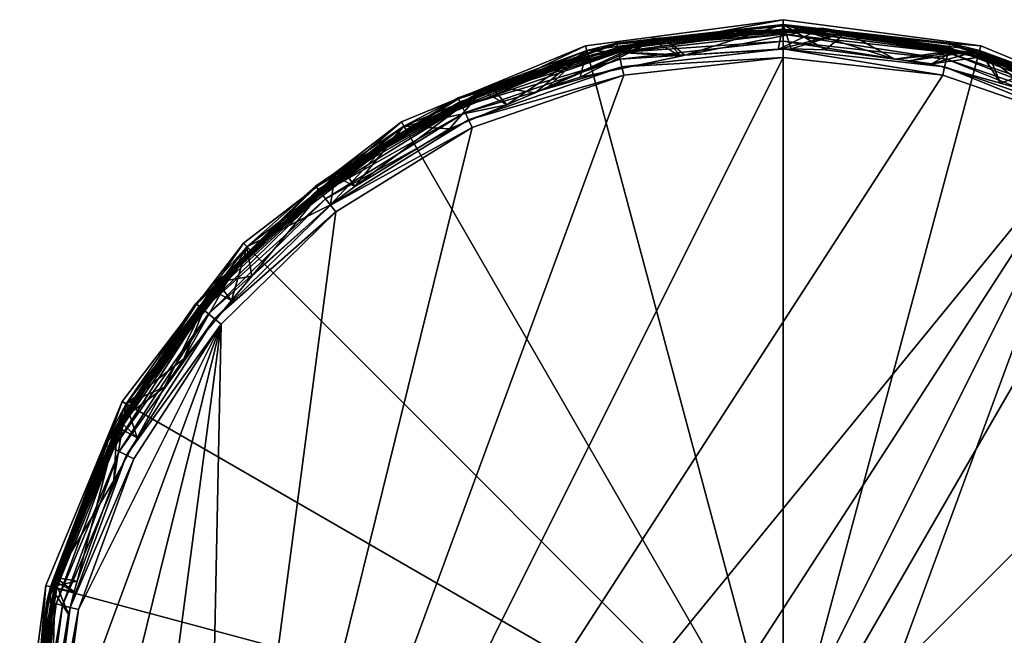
# Model space of a CAD drawing. Extents: x -0.023 to 0.023, y -0.157 to 0.023.
# Tile 238 of 239: x -0.023 to 0.007, y 0.005 to 0.023. Entities that reach past the tile are written whole.
import ezdxf

# ---------------------------------------------------------------- set-up
doc = ezdxf.new("R2010")
doc.units = 0
doc.layers.add('mesh', color=7, linetype='CONTINUOUS')

msp = doc.modelspace()

# ---------------------------------------------------------------- meshes
at = {"layer": 'mesh'}
mesh = msp.add_polyface(dxfattribs=at)
corners = [(-0.009315, 0.021294, 0.225395), (-0.008565, 0.020872, 0.227011), (-0.010305, 0.020139, 0.227011), (-0.009608, 0.0211, 0.225261), (-0.009272, 0.021245, 0.225261), (-0.010061, 0.020885, 0.225261), (-0.006122, 0.022526, 0.227011), (-0.010046, 0.021083, 0.244011), (-0.011693, 0.020219, 0.227011), (-0.017815, -0.01306, 0.245011), (-0.000144, 0.022313, 0.245011), (0.004711, 0.021773, 0.245011), (-0.009618, 0.02018, 0.245011), (-0.005, 0.021773, 0.245011), (-0.007695, 0.021239, 0.227011), (-0.010032, 0.021053, 0.244269), (-0.011624, 0.020108, 0.244011), (-0.009832, 0.020632, 0.244877), (-0.014209, 0.018168, 0.244718), (-0.009921, 0.020819, 0.244718), (-0.009728, 0.020414, 0.244977), (-0.014081, 0.018005, 0.244877), (-0.013932, 0.017815, 0.244977), (-0.00519, 0.022618, 0.244511), (-0.009989, 0.020962, 0.244511), (-0.005155, 0.022463, 0.244718), (-0.005109, 0.022261, 0.244877), (-0.005056, 0.022026, 0.244977), (-0.011769, 0.020348, 0.000211), (-0.006162, 0.022671, 0.225211), (-0.011769, 0.020348, 0.225211), (-0.000144, 0.000213, 0.000211), (-0.006162, 0.022671, 0.000211), (-0.000144, 0.023463, 0.000211), (-0.016584, 0.016654, 0.000211), (-0.006079, 0.022362, 0.225211), (-0.008919, 0.021398, 0.225261), (-0.010953, 0.020436, 0.225261), (-0.011609, 0.020071, 0.225211), (-0.010286, 0.020779, 0.225261), (-0.010415, 0.020711, 0.225261), (-0.00847, 0.021575, 0.225261), (-0.009021, 0.021351, 0.225261), (-0.01356, 0.018926, 0.225382), (-0.009058, 0.021438, 0.225395), (-0.010767, 0.020531, 0.225261), (-0.011339, 0.020237, 0.225262)]
mesh.append_faces([[corners[k] for k in face] for face in [(0, 1, 2, 2), (3, 4, 5, 5), (6, 7, 8, 8), (9, 10, 11, 11), (9, 12, 13, 13), (6, 1, 14, 14), (8, 2, 1, 1), (15, 16, 7, 7), (17, 18, 19, 19), (20, 21, 17, 17), (12, 22, 20, 20), (23, 24, 15, 15), (25, 19, 24, 24), (26, 17, 19, 19), (27, 20, 17, 17), (13, 12, 20, 20), (28, 29, 30, 30), (31, 32, 28, 28), (31, 33, 32, 32), (28, 34, 31, 31), (35, 36, 3, 3), (35, 37, 38, 38), (35, 39, 37, 37), (40, 5, 39, 39), (41, 42, 36, 36), (43, 44, 0, 0), (43, 42, 44, 44), (39, 4, 42, 42), (5, 4, 39, 39), (39, 45, 40, 40), (39, 46, 45, 45), (42, 46, 39, 39), (44, 1, 0, 0), (44, 14, 1, 1), (3, 5, 39, 39), (36, 4, 3, 3), (36, 42, 4, 4), (39, 45, 37, 37), (38, 30, 29, 29)]])
mesh = msp.add_polyface(dxfattribs=at)
corners = [(0.00736, 0.021859, 0.225395), (0.007485, 0.021238, 0.227011), (0.006465, 0.021527, 0.227011), (0.009194, 0.02111, 0.225395), (0.008457, 0.02086, 0.227011), (0.008686, 0.020744, 0.227011), (0.007596, 0.021794, 0.225261), (0.007933, 0.021674, 0.225261), (0.008467, 0.021461, 0.225261), (0.011405, 0.020219, 0.227011), (0.009758, 0.021083, 0.244011), (0.005834, 0.022526, 0.227011), (-0.017815, -0.01306, 0.245011), (0.004711, 0.021773, 0.245011), (0.009329, 0.02018, 0.245011), (0.004768, 0.022026, 0.244977), (0.00944, 0.020414, 0.244977), (0.004821, 0.022261, 0.244877), (0.009543, 0.020632, 0.244877), (0.004866, 0.022463, 0.244718), (0.009632, 0.020819, 0.244718), (0.004901, 0.022618, 0.244511), (0.0097, 0.020962, 0.244511), (0.004923, 0.022716, 0.244269), (0.009743, 0.021053, 0.244269), (0.005806, 0.022447, 0.244011), (0.011481, 0.020348, 0.000211), (0.011481, 0.020348, 0.225211), (0.005873, 0.022671, 0.000211), (-0.000144, 0.000213, 0.000211), (-0.000144, 0.023463, 0.000211), (0.011321, 0.020071, 0.225211), (0.008631, 0.021398, 0.225261), (0.006512, 0.022156, 0.225261), (0.005791, 0.022362, 0.225211), (0.007226, 0.021927, 0.225261), (0.009319, 0.0211, 0.225261), (0.009075, 0.021205, 0.225261), (0.010894, 0.020419, 0.225382), (0.00612, 0.022365, 0.225395), (0.006098, 0.022286, 0.225263), (0.010847, 0.020333, 0.225261), (0.009674, 0.020932, 0.225261), (0.005873, 0.022671, 0.225211)]
mesh.append_faces([[corners[k] for k in face] for face in [(0, 1, 2, 2), (3, 1, 0, 0), (3, 4, 1, 1), (5, 4, 3, 3), (6, 7, 8, 8), (9, 10, 11, 11), (12, 13, 14, 14), (9, 4, 5, 5), (11, 4, 9, 9), (11, 1, 4, 4), (15, 14, 13, 13), (15, 16, 14, 14), (17, 16, 15, 15), (17, 18, 16, 16), (19, 20, 18, 18), (21, 22, 20, 20), (23, 24, 22, 22), (25, 10, 24, 24), (26, 27, 28, 28), (29, 26, 28, 28), (28, 30, 29, 29), (31, 32, 7, 7), (31, 33, 34, 34), (31, 35, 33, 33), (7, 35, 31, 31), (31, 36, 32, 32), (32, 8, 37, 37), (32, 6, 8, 8), (35, 6, 32, 32), (38, 3, 39, 39), (39, 40, 41, 41), (42, 32, 37, 37), (41, 35, 32, 32), (40, 35, 41, 41), (37, 36, 42, 42), (37, 32, 36, 36), (8, 7, 32, 32), (6, 35, 7, 7), (34, 43, 27, 27)]])
mesh = msp.add_polyface(dxfattribs=at)
corners = [(-0.004107, 0.022818, 0.225588), (-0.003262, 0.022352, 0.227011), (-0.006325, 0.021708, 0.227011), (-0.003767, 0.022911, 0.225395), (-0.003137, 0.022379, 0.227011), (-0.004412, 0.022739, 0.225261), (-0.004618, 0.022703, 0.225261), (-0.003879, 0.022837, 0.225261), (-0.005154, 0.022586, 0.225261), (-0.003137, 0.022947, 0.225261), (-0.003448, 0.022901, 0.225261), (-0.000144, 0.023313, 0.227011), (-0.005219, 0.022749, 0.244011), (-0.006122, 0.022526, 0.227011), (-0.000144, 0.023313, 0.244011), (-0.005056, 0.022026, 0.244977), (-0.000144, 0.022313, 0.245011), (-0.005, 0.021773, 0.245011), (-0.005109, 0.022261, 0.244877), (-0.000144, 0.022572, 0.244977), (-0.005155, 0.022463, 0.244718), (-0.000144, 0.022813, 0.244877), (-0.00519, 0.022618, 0.244511), (-0.000144, 0.02302, 0.244718), (-0.005212, 0.022716, 0.244269), (-0.000144, 0.023179, 0.244511), (-0.000144, 0.023279, 0.244269), (-0.006162, 0.022671, 0.000211), (-0.000144, 0.023463, 0.225211), (-0.006162, 0.022671, 0.225211), (-0.000144, 0.023463, 0.000211), (-0.000144, 0.023143, 0.225211), (-0.005351, 0.022544, 0.225261), (-0.006079, 0.022362, 0.225211), (-0.001644, 0.023094, 0.225261), (-0.00588, 0.022411, 0.225261), (-0.002824, 0.022997, 0.225262), (-0.001543, 0.023111, 0.225262), (-0.004097, 0.022808, 0.225264), (-0.004112, 0.022893, 0.225382), (0.001034, 0.023204, 0.225395), (-0.009058, 0.021438, 0.225395), (-0.007695, 0.021239, 0.227011)]
mesh.append_faces([[corners[k] for k in face] for face in [(0, 1, 2, 2), (3, 1, 0, 0), (3, 4, 1, 1), (5, 6, 7, 7), (8, 6, 5, 5), (9, 10, 7, 7), (11, 12, 13, 13), (11, 14, 12, 12), (13, 4, 11, 11), (13, 1, 4, 4), (15, 16, 17, 17), (18, 19, 15, 15), (20, 21, 18, 18), (22, 23, 20, 20), (24, 25, 22, 22), (12, 26, 24, 24), (27, 28, 29, 29), (30, 28, 27, 27), (31, 32, 33, 33), (31, 6, 32, 32), (7, 6, 31, 31), (31, 9, 7, 7), (31, 34, 9, 9), (35, 8, 32, 32), (36, 34, 37, 37), (36, 10, 34, 34), (38, 10, 36, 36), (39, 40, 3, 3), (38, 40, 39, 39), (32, 5, 38, 38), (8, 5, 32, 32), (39, 41, 38, 38), (39, 3, 0, 0), (42, 39, 0, 0), (40, 4, 3, 3), (8, 32, 6, 6), (7, 38, 5, 5), (7, 10, 38, 38), (9, 34, 10, 10), (33, 29, 28, 28)]])
mesh = msp.add_polyface(dxfattribs=at)
corners = [(-0.000383, 0.023139, 0.225261), (0.000065, 0.023139, 0.225261), (-0.000257, 0.023154, 0.225262), (0.001775, 0.023082, 0.225589), (0.000096, 0.022578, 0.227011), (-0.000302, 0.022554, 0.227011), (0.001138, 0.022543, 0.227011), (0.000904, 0.023116, 0.225261), (0.001355, 0.023094, 0.225261), (0.001742, 0.023062, 0.225261), (0.000606, 0.023131, 0.225261), (0.004931, 0.022749, 0.244011), (-0.000144, 0.023313, 0.244011), (-0.000144, 0.023313, 0.227011), (-0.003137, 0.022379, 0.227011), (-0.005155, 0.022463, 0.244718), (-0.000144, 0.02302, 0.244718), (-0.000144, 0.022813, 0.244877), (-0.00519, 0.022618, 0.244511), (-0.000144, 0.023179, 0.244511), (-0.005212, 0.022716, 0.244269), (-0.000144, 0.023279, 0.244269), (-0.005219, 0.022749, 0.244011), (0.004821, 0.022261, 0.244877), (0.004866, 0.022463, 0.244718), (0.004901, 0.022618, 0.244511), (0.004923, 0.022716, 0.244269), (-0.000144, 0.023463, 0.000211), (0.005873, 0.022671, 0.225211), (-0.000144, 0.023463, 0.225211), (-0.000895, 0.023131, 0.225261), (-0.001644, 0.023094, 0.225261), (-0.000144, 0.023143, 0.225211), (0.001011, 0.023137, 0.225266), (-0.001543, 0.023111, 0.225262), (-0.001277, 0.023112, 0.225261), (0.002313, 0.023022, 0.225262), (-0.004097, 0.022808, 0.225264), (0.001034, 0.023204, 0.225395), (-0.002824, 0.022997, 0.225262), (-0.006079, 0.022362, 0.225211)]
mesh.append_faces([[corners[k] for k in face] for face in [(0, 1, 2, 2), (3, 4, 5, 5), (6, 4, 3, 3), (7, 8, 9, 9), (7, 10, 8, 8), (1, 10, 7, 7), (11, 12, 13, 13), (4, 6, 13, 13), (13, 5, 4, 4), (13, 14, 5, 5), (15, 16, 17, 17), (18, 19, 16, 16), (20, 21, 19, 19), (22, 12, 21, 21), (16, 23, 17, 17), (19, 24, 16, 16), (21, 25, 19, 19), (12, 26, 21, 21), (27, 28, 29, 29), (30, 31, 32, 32), (1, 7, 33, 33), (34, 35, 30, 30), (34, 31, 35, 35), (9, 33, 7, 7), (9, 36, 33, 33), (37, 33, 38, 38), (2, 1, 33, 33), (2, 30, 0, 0), (2, 34, 30, 30), (33, 34, 2, 2), (33, 39, 34, 34), (37, 39, 33, 33), (38, 5, 14, 14), (3, 5, 38, 38), (30, 35, 31, 31), (1, 32, 10, 10), (0, 32, 1, 1), (0, 30, 32, 32), (40, 29, 32, 32)]])
mesh = msp.add_polyface(dxfattribs=at)
corners = [(0.002606, 0.022975, 0.225261), (0.002313, 0.023022, 0.225262), (0.001742, 0.023062, 0.225261), (0.001775, 0.023082, 0.225589), (0.003251, 0.022266, 0.227011), (0.001138, 0.022543, 0.227011), (0.004329, 0.022703, 0.225261), (0.004534, 0.022658, 0.225261), (0.003464, 0.022854, 0.225261), (0.005063, 0.022544, 0.225261), (0.005166, 0.022517, 0.225261), (0.002849, 0.022947, 0.225261), (0.002103, 0.023033, 0.225261), (0.001355, 0.023094, 0.225261), (0.005834, 0.022526, 0.227011), (0.004931, 0.022749, 0.244011), (-0.000144, 0.023313, 0.227011), (0.005806, 0.022447, 0.244011), (-0.000144, 0.023179, 0.244511), (0.004901, 0.022618, 0.244511), (0.004866, 0.022463, 0.244718), (-0.000144, 0.023279, 0.244269), (0.004923, 0.022716, 0.244269), (-0.000144, 0.023313, 0.244011), (0.005873, 0.022671, 0.000211), (0.005873, 0.022671, 0.225211), (-0.000144, 0.023463, 0.000211), (0.005791, 0.022362, 0.225211), (0.000606, 0.023131, 0.225261), (-0.000144, 0.023143, 0.225211), (0.003591, 0.022837, 0.225261), (0.005095, 0.022534, 0.225395), (0.001731, 0.023089, 0.225395), (0.001034, 0.023204, 0.225395), (0.004851, 0.022603, 0.225262), (0.001011, 0.023137, 0.225266), (0.006098, 0.022286, 0.225263), (0.00612, 0.022365, 0.225395), (-0.000144, 0.023463, 0.225211)]
mesh.append_faces([[corners[k] for k in face] for face in [(0, 1, 2, 2), (3, 4, 5, 5), (6, 7, 8, 8), (9, 7, 6, 6), (9, 10, 7, 7), (0, 11, 8, 8), (0, 12, 11, 11), (2, 12, 0, 0), (2, 13, 12, 12), (14, 15, 16, 16), (14, 17, 15, 15), (16, 4, 14, 14), (16, 5, 4, 4), (18, 19, 20, 20), (21, 22, 19, 19), (23, 15, 22, 22), (24, 25, 26, 26), (27, 11, 12, 12), (27, 28, 29, 29), (27, 13, 28, 28), (12, 13, 27, 27), (27, 30, 11, 11), (27, 6, 30, 30), (30, 8, 7, 7), (31, 32, 33, 33), (34, 30, 7, 7), (34, 35, 30, 30), (36, 35, 34, 34), (36, 33, 35, 35), (37, 31, 33, 33), (30, 0, 8, 8), (30, 1, 0, 0), (35, 1, 30, 30), (33, 32, 3, 3), (32, 4, 3, 3), (31, 4, 32, 32), (8, 30, 6, 6), (8, 11, 30, 30), (29, 25, 27, 27), (29, 38, 25, 25)]])
mesh = msp.add_polyface(dxfattribs=at)
corners = [(0.004851, 0.022603, 0.225262), (0.004534, 0.022658, 0.225261), (0.005166, 0.022517, 0.225261), (0.005555, 0.022421, 0.225261), (0.005095, 0.022534, 0.225395), (0.003709, 0.022206, 0.227011), (0.003251, 0.022266, 0.227011), (0.004369, 0.02212, 0.227011), (0.005063, 0.022544, 0.225261), (0.009758, 0.021083, 0.244011), (0.005806, 0.022447, 0.244011), (0.005834, 0.022526, 0.227011), (0.006465, 0.021527, 0.227011), (0.007485, 0.021238, 0.227011), (0.004923, 0.022716, 0.244269), (0.004931, 0.022749, 0.244011), (-0.005056, 0.022026, 0.244977), (-0.000144, 0.022572, 0.244977), (-0.000144, 0.022313, 0.245011), (-0.005109, 0.022261, 0.244877), (-0.000144, 0.022813, 0.244877), (0.004711, 0.021773, 0.245011), (0.004768, 0.022026, 0.244977), (0.004821, 0.022261, 0.244877), (-0.000144, 0.02302, 0.244718), (0.004866, 0.022463, 0.244718), (0.009543, 0.020632, 0.244877), (0.004901, 0.022618, 0.244511), (0.009632, 0.020819, 0.244718), (0.0097, 0.020962, 0.244511), (0.009743, 0.021053, 0.244269), (0.005873, 0.022671, 0.000211), (0.011481, 0.020348, 0.225211), (0.005873, 0.022671, 0.225211), (0.004329, 0.022703, 0.225261), (0.005791, 0.022362, 0.225211), (0.005942, 0.022318, 0.225261), (0.006098, 0.022286, 0.225263), (0.007226, 0.021927, 0.225261), (0.006711, 0.022091, 0.225261), (0.007596, 0.021794, 0.225261), (0.00612, 0.022365, 0.225395), (0.009194, 0.02111, 0.225395), (0.00736, 0.021859, 0.225395), (0.001034, 0.023204, 0.225395), (0.006512, 0.022156, 0.225261)]
mesh.append_faces([[corners[k] for k in face] for face in [(0, 1, 2, 2), (2, 3, 0, 0), (4, 5, 6, 6), (4, 7, 5, 5), (8, 3, 2, 2), (9, 10, 11, 11), (11, 7, 12, 12), (12, 13, 11, 11), (11, 5, 7, 7), (11, 6, 5, 5), (14, 15, 10, 10), (16, 17, 18, 18), (19, 20, 17, 17), (17, 21, 18, 18), (17, 22, 21, 21), (20, 22, 17, 17), (20, 23, 22, 22), (24, 25, 23, 23), (25, 26, 23, 23), (27, 28, 25, 25), (14, 29, 27, 27), (10, 30, 14, 14), (31, 32, 33, 33), (8, 34, 35, 35), (3, 36, 37, 37), (38, 39, 40, 40), (37, 39, 38, 38), (41, 42, 43, 43), (0, 3, 37, 37), (41, 44, 37, 37), (41, 7, 4, 4), (41, 12, 7, 7), (43, 12, 41, 41), (39, 45, 38, 38), (35, 3, 8, 8), (35, 36, 3, 3), (45, 36, 35, 35), (45, 37, 36, 36), (39, 37, 45, 45)]])
mesh = msp.add_polyface(dxfattribs=at)
corners = [(-0.007695, 0.021239, 0.227011), (-0.004107, 0.022818, 0.225588), (-0.00732, 0.021397, 0.227011), (-0.006325, 0.021708, 0.227011), (-0.006122, 0.022526, 0.227011), (-0.006095, 0.022447, 0.244011), (-0.010046, 0.021083, 0.244011), (-0.005219, 0.022749, 0.244011), (-0.003262, 0.022352, 0.227011), (-0.011693, 0.020219, 0.227011), (-0.008565, 0.020872, 0.227011), (-0.010032, 0.021053, 0.244269), (-0.005212, 0.022716, 0.244269), (-0.00519, 0.022618, 0.244511), (-0.005155, 0.022463, 0.244718), (-0.009989, 0.020962, 0.244511), (-0.005109, 0.022261, 0.244877), (-0.009921, 0.020819, 0.244718), (-0.005056, 0.022026, 0.244977), (-0.009832, 0.020632, 0.244877), (-0.005, 0.021773, 0.245011), (-0.009728, 0.020414, 0.244977), (-0.006162, 0.022671, 0.000211), (-0.006162, 0.022671, 0.225211), (-0.011769, 0.020348, 0.000211), (-0.009608, 0.0211, 0.225261), (-0.010286, 0.020779, 0.225261), (-0.006079, 0.022362, 0.225211), (-0.008221, 0.021674, 0.225261), (-0.008919, 0.021398, 0.225261), (-0.007515, 0.021927, 0.225261), (-0.006801, 0.022156, 0.225261), (-0.00588, 0.022411, 0.225261), (-0.006599, 0.022213, 0.225261), (-0.00624, 0.022315, 0.225261), (-0.00847, 0.021575, 0.225261), (-0.007827, 0.021829, 0.225262), (-0.009021, 0.021351, 0.225261), (-0.005351, 0.022544, 0.225261), (-0.004097, 0.022808, 0.225264), (-0.009058, 0.021438, 0.225395), (-0.004112, 0.022893, 0.225382), (-0.011609, 0.020071, 0.225211)]
mesh.append_faces([[corners[k] for k in face] for face in [(0, 1, 2, 2), (1, 3, 2, 2), (4, 5, 6, 6), (7, 5, 4, 4), (2, 3, 4, 4), (3, 8, 4, 4), (4, 0, 2, 2), (9, 10, 4, 4), (11, 6, 5, 5), (12, 5, 7, 7), (12, 11, 5, 5), (13, 11, 12, 12), (14, 15, 13, 13), (16, 17, 14, 14), (18, 19, 16, 16), (20, 21, 18, 18), (22, 23, 24, 24), (25, 26, 27, 27), (27, 28, 29, 29), (27, 30, 28, 28), (31, 30, 27, 27), (32, 33, 34, 34), (35, 36, 37, 37), (30, 36, 35, 35), (38, 33, 32, 32), (38, 37, 33, 33), (39, 37, 38, 38), (39, 40, 37, 37), (33, 36, 30, 30), (37, 36, 33, 33), (40, 41, 0, 0), (35, 28, 30, 30), (35, 29, 28, 28), (32, 27, 38, 38), (34, 27, 32, 32), (33, 27, 34, 34), (33, 31, 27, 27), (30, 31, 33, 33), (42, 23, 27, 27)]])
mesh = msp.add_polyface(dxfattribs=at)
corners = [(-0.020031, -0.011261, 0.244011), (-0.020152, -0.011333, 0.227011), (-0.021211, -0.009263, 0.244011), (-0.014467, -0.016617, 0.245011), (-0.017815, -0.01306, 0.245011), (0.009329, 0.02018, 0.245011), (-0.010419, -0.019353, 0.245011), (-0.00587, -0.021132, 0.245011), (-0.005, 0.021773, 0.245011), (-0.000144, 0.022313, 0.245011), (-0.020299, -0.008853, 0.245011), (-0.017262, 0.014192, 0.245011), (-0.021798, -0.004204, 0.245011), (-0.02224, 0.000661, 0.245011), (-0.013773, 0.017611, 0.245011), (-0.020355, -0.009367, 0.227011), (-0.020779, -0.008415, 0.227011), (-0.020256, -0.009541, 0.227011), (-0.02118, -0.009249, 0.244269), (-0.021089, -0.009208, 0.244511), (-0.018587, -0.01364, 0.244269), (-0.020944, -0.009143, 0.244718), (-0.018507, -0.01358, 0.244511), (-0.020755, -0.009058, 0.244877), (-0.01838, -0.013484, 0.244718), (-0.020535, -0.008959, 0.244977), (-0.018214, -0.01336, 0.244877), (-0.018022, -0.013215, 0.244977), (-0.022052, -0.004255, 0.244977), (-0.020122, -0.012229, 0.168563), (-0.021022, -0.010016, 0.167841), (-0.021175, -0.009701, 0.168747), (-0.021181, -0.009687, 0.191066), (-0.020744, -0.010677, 0.190098), (-0.021236, -0.009568, 0.190245), (-0.021018, -0.010027, 0.19194), (-0.022602, -0.005804, 0.225211), (-0.020389, -0.011203, 0.193391), (-0.020704, -0.010643, 0.192849), (-0.000144, 0.000213, 0.000211), (-0.020279, 0.011838, 0.000211), (-0.022602, 0.006231, 0.000211), (-0.022602, -0.005804, 0.000211), (-0.020279, -0.011412, 0.000211), (-0.023394, 0.000213, 0.000211), (-0.016584, -0.016227, 0.000211), (-0.022293, -0.005721, 0.225211), (-0.020367, -0.010596, 0.225261), (-0.020002, -0.011252, 0.225211), (-0.02071, -0.009928, 0.225261), (-0.020631, -0.010079, 0.225261), (-0.020838, -0.009657, 0.225261), (-0.02103, -0.00925, 0.225261), (-0.021293, -0.008668, 0.225264), (-0.020168, -0.010982, 0.225262), (-0.018783, -0.013143, 0.225261), (-0.021369, -0.0087, 0.225395), (-0.018857, -0.013202, 0.225382), (-0.021201, -0.009002, 0.225395), (-0.020257, -0.01198, 0.169951), (-0.021238, -0.009566, 0.169951), (-0.020458, -0.011095, 0.165945), (-0.02027, -0.011406, 0.165588)]
mesh.append_faces([[corners[k] for k in face] for face in [(0, 1, 2, 2), (3, 4, 5, 5), (6, 5, 7, 7), (8, 9, 4, 4), (10, 11, 4, 4), (10, 12, 11, 11), (12, 13, 11, 11), (11, 14, 4, 4), (1, 15, 16, 16), (17, 15, 1, 1), (18, 0, 2, 2), (19, 20, 18, 18), (21, 22, 19, 19), (23, 24, 21, 21), (25, 26, 23, 23), (10, 27, 25, 25), (28, 25, 23, 23), (12, 10, 25, 25), (29, 30, 31, 31), (32, 33, 34, 34), (32, 35, 33, 33), (36, 37, 38, 38), (39, 40, 41, 41), (39, 42, 43, 43), (39, 44, 42, 42), (41, 44, 39, 39), (43, 45, 39, 39), (46, 47, 48, 48), (46, 49, 47, 47), (49, 50, 51, 51), (49, 52, 53, 53), (51, 52, 49, 49), (49, 54, 50, 50), (53, 55, 49, 49), (56, 57, 53, 53), (58, 15, 17, 17), (58, 16, 15, 15), (49, 50, 47, 47), (33, 59, 60, 60), (42, 61, 62, 62)]])
mesh = msp.add_polyface(dxfattribs=at)
corners = [(0.012405, 0.019354, 0.225395), (0.012369, 0.018685, 0.227011), (0.011366, 0.019391, 0.227011), (0.014026, 0.018215, 0.225395), (0.010265, 0.020641, 0.225261), (0.009997, 0.020779, 0.225261), (0.010665, 0.020436, 0.225261), (0.011405, 0.020219, 0.227011), (0.011336, 0.020108, 0.244011), (0.009758, 0.021083, 0.244011), (0.014101, 0.018398, 0.244011), (0.010562, 0.019796, 0.227011), (0.014015, 0.017527, 0.227011), (0.008686, 0.020744, 0.227011), (0.009743, 0.021053, 0.244269), (0.00944, 0.020414, 0.244977), (0.013484, 0.017611, 0.245011), (0.009329, 0.02018, 0.245011), (0.013644, 0.017815, 0.244977), (0.009543, 0.020632, 0.244877), (0.013793, 0.018005, 0.244877), (0.009632, 0.020819, 0.244718), (0.01392, 0.018168, 0.244718), (0.0097, 0.020962, 0.244511), (0.014018, 0.018293, 0.244511), (0.01408, 0.018371, 0.244269), (0.011481, 0.020348, 0.000211), (0.016296, 0.016654, 0.225211), (0.011481, 0.020348, 0.225211), (-0.000144, 0.000213, 0.000211), (0.016296, 0.016654, 0.000211), (0.011321, 0.020071, 0.225211), (0.009319, 0.0211, 0.225261), (0.015114, 0.017456, 0.225382), (0.010894, 0.020419, 0.225382), (0.00612, 0.022365, 0.225395), (0.010847, 0.020333, 0.225261), (0.008631, 0.021398, 0.225261), (0.009674, 0.020932, 0.225261), (0.009194, 0.02111, 0.225395), (0.013815, 0.018405, 0.225261), (0.005791, 0.022362, 0.225211)]
mesh.append_faces([[corners[k] for k in face] for face in [(0, 1, 2, 2), (3, 1, 0, 0), (4, 5, 6, 6), (7, 8, 9, 9), (10, 8, 7, 7), (11, 2, 7, 7), (7, 1, 12, 12), (2, 1, 7, 7), (7, 13, 11, 11), (14, 9, 8, 8), (15, 16, 17, 17), (15, 18, 16, 16), (19, 18, 15, 15), (19, 20, 18, 18), (21, 20, 19, 19), (21, 22, 20, 20), (23, 22, 21, 21), (23, 24, 22, 22), (14, 24, 23, 23), (14, 25, 24, 24), (8, 25, 14, 14), (26, 27, 28, 28), (29, 30, 26, 26), (31, 5, 32, 32), (6, 5, 31, 31), (33, 0, 34, 34), (35, 36, 34, 34), (36, 37, 38, 38), (38, 4, 36, 36), (34, 13, 39, 39), (34, 11, 13, 13), (34, 2, 11, 11), (0, 2, 34, 34), (36, 31, 40, 40), (36, 6, 31, 31), (4, 6, 36, 36), (38, 5, 4, 4), (38, 32, 5, 5), (41, 28, 31, 31)]])
mesh = msp.add_polyface(dxfattribs=at)
corners = [(-0.011183, 0.020307, 0.225261), (-0.010767, 0.020531, 0.225261), (-0.011339, 0.020237, 0.225262), (-0.010953, 0.020436, 0.225261), (-0.011693, 0.020219, 0.227011), (-0.011624, 0.020108, 0.244011), (-0.014389, 0.018398, 0.244011), (-0.010046, 0.021083, 0.244011), (-0.017815, -0.01306, 0.245011), (-0.013773, 0.017611, 0.245011), (-0.009618, 0.02018, 0.245011), (-0.016477, 0.016549, 0.227011), (-0.013928, 0.017828, 0.227011), (-0.014368, 0.018371, 0.244269), (-0.010032, 0.021053, 0.244269), (-0.009989, 0.020962, 0.244511), (-0.014307, 0.018293, 0.244511), (-0.009921, 0.020819, 0.244718), (-0.014209, 0.018168, 0.244718), (-0.009832, 0.020632, 0.244877), (-0.014081, 0.018005, 0.244877), (-0.009728, 0.020414, 0.244977), (-0.013932, 0.017815, 0.244977), (-0.011769, 0.020348, 0.000211), (-0.011769, 0.020348, 0.225211), (-0.016584, 0.016654, 0.000211), (-0.000144, 0.000213, 0.000211), (-0.020279, 0.011838, 0.000211), (-0.011609, 0.020071, 0.225211), (-0.014103, 0.018405, 0.225261), (-0.014691, 0.017939, 0.225261), (-0.015263, 0.017453, 0.225261), (-0.015819, 0.016949, 0.225261), (-0.012444, 0.019578, 0.225262), (-0.013508, 0.018854, 0.225266), (-0.009021, 0.021351, 0.225261), (-0.01356, 0.018926, 0.225382), (-0.017387, 0.015471, 0.225382), (-0.013799, 0.018705, 0.225395), (-0.013187, 0.01838, 0.227011), (-0.009315, 0.021294, 0.225395), (-0.010305, 0.020139, 0.227011), (-0.014458, 0.018123, 0.225261), (-0.016358, 0.016427, 0.225211), (-0.016584, 0.016654, 0.225211)]
mesh.append_faces([[corners[k] for k in face] for face in [(0, 1, 2, 2), (3, 1, 0, 0), (4, 5, 6, 6), (7, 5, 4, 4), (8, 9, 10, 10), (11, 12, 4, 4), (13, 6, 5, 5), (14, 13, 5, 5), (15, 13, 14, 14), (15, 16, 13, 13), (17, 16, 15, 15), (17, 18, 16, 16), (19, 20, 18, 18), (21, 22, 20, 20), (10, 9, 22, 22), (23, 24, 25, 25), (26, 25, 27, 27), (28, 29, 30, 30), (28, 31, 32, 32), (30, 31, 28, 28), (28, 33, 34, 34), (28, 2, 33, 33), (0, 2, 28, 28), (34, 35, 36, 36), (35, 33, 2, 2), (34, 33, 35, 35), (36, 37, 34, 34), (38, 39, 12, 12), (36, 39, 38, 38), (40, 39, 36, 36), (40, 41, 39, 39), (29, 42, 30, 30), (29, 34, 42, 42), (28, 34, 29, 29), (3, 0, 28, 28), (39, 41, 4, 4), (4, 12, 39, 39), (43, 24, 28, 28), (43, 44, 24, 24)]])
mesh = msp.add_polyface(dxfattribs=at)
corners = [(-0.013799, 0.018705, 0.225395), (-0.013928, 0.017828, 0.227011), (-0.016327, 0.015652, 0.227011), (-0.014691, 0.017939, 0.225261), (-0.015126, 0.017568, 0.225261), (-0.015263, 0.017453, 0.225261), (-0.011693, 0.020219, 0.227011), (-0.014389, 0.018398, 0.244011), (-0.016477, 0.016549, 0.227011), (-0.016379, 0.016448, 0.244011), (-0.018036, 0.014824, 0.244011), (-0.016941, 0.014907, 0.227011), (-0.01801, 0.014803, 0.244269), (-0.017462, 0.014355, 0.244977), (-0.013932, 0.017815, 0.244977), (-0.013773, 0.017611, 0.245011), (-0.017649, 0.014508, 0.244877), (-0.014081, 0.018005, 0.244877), (-0.01781, 0.014639, 0.244718), (-0.014209, 0.018168, 0.244718), (-0.017933, 0.01474, 0.244511), (-0.014307, 0.018293, 0.244511), (-0.014368, 0.018371, 0.244269), (-0.016584, 0.016654, 0.000211), (-0.011769, 0.020348, 0.225211), (-0.016584, 0.016654, 0.225211), (-0.016358, 0.016427, 0.225211), (-0.017384, 0.015332, 0.225261), (-0.017869, 0.01476, 0.225261), (-0.01688, 0.015888, 0.225261), (-0.011609, 0.020071, 0.225211), (-0.015819, 0.016949, 0.225261), (-0.015514, 0.017244, 0.225262), (-0.016995, 0.01576, 0.225261), (-0.014458, 0.018123, 0.225261), (-0.013508, 0.018854, 0.225266), (-0.017357, 0.015444, 0.225279), (-0.017387, 0.015471, 0.225382), (-0.01356, 0.018926, 0.225382), (-0.016086, 0.016691, 0.225261)]
mesh.append_faces([[corners[k] for k in face] for face in [(0, 1, 2, 2), (3, 4, 5, 5), (6, 7, 8, 8), (8, 9, 10, 10), (7, 9, 8, 8), (8, 2, 1, 1), (11, 2, 8, 8), (12, 10, 9, 9), (13, 14, 15, 15), (16, 17, 14, 14), (18, 17, 16, 16), (18, 19, 17, 17), (20, 19, 18, 18), (20, 21, 19, 19), (12, 21, 20, 20), (12, 22, 21, 21), (9, 22, 12, 12), (9, 7, 22, 22), (23, 24, 25, 25), (26, 27, 28, 28), (29, 27, 26, 26), (30, 31, 26, 26), (31, 4, 32, 32), (27, 33, 26, 26), (34, 32, 4, 4), (34, 27, 32, 32), (35, 27, 34, 34), (35, 36, 27, 27), (35, 37, 36, 36), (38, 0, 37, 37), (32, 39, 31, 31), (32, 26, 39, 39), (27, 26, 32, 32), (0, 2, 37, 37), (29, 33, 27, 27), (29, 26, 33, 33), (31, 39, 26, 26), (5, 4, 31, 31), (3, 34, 4, 4)]])
mesh = msp.add_polyface(dxfattribs=at)
corners = [(-0.004664, -0.021632, 0.245011), (0.021313, 0.005505, 0.245011), (0.021951, 0.000661, 0.245011), (0.019626, 0.01009, 0.245011), (0.016973, 0.014192, 0.245011), (0.013484, 0.017611, 0.245011), (-0.00587, -0.021132, 0.245011), (0.009329, 0.02018, 0.245011), (-0.010419, -0.019353, 0.245011), (-0.014467, -0.016617, 0.245011), (0.02151, -0.004204, 0.245011), (0.005581, -0.021132, 0.245011), (0.020246, -0.008959, 0.244977), (0.017526, -0.01306, 0.245011), (0.02001, -0.008853, 0.245011), (0.017733, -0.013215, 0.244977), (0.020466, -0.009058, 0.244877), (0.017926, -0.01336, 0.244877), (0.020655, -0.009143, 0.244718), (0.018091, -0.013484, 0.244718), (0.0208, -0.009208, 0.244511), (0.018219, -0.01358, 0.244511), (0.019532, -0.013385, 0.190464), (0.019854, -0.012083, 0.191414), (0.019934, -0.012061, 0.190485), (0.018728, -0.013345, 0.19495), (0.018569, -0.013584, 0.195106), (0.019991, -0.011412, 0.225211), (-0.006162, -0.022244, 0.000211), (-0.000144, -0.023037, 0.000211), (-0.000144, 0.000213, 0.000211), (0.019991, -0.011412, 0.000211), (0.022314, -0.005804, 0.000211), (0.016296, -0.016227, 0.000211), (0.011481, -0.019922, 0.000211), (0.022314, 0.006231, 0.000211), (0.019991, 0.011838, 0.000211), (0.023106, 0.000213, 0.000211), (0.016296, 0.016654, 0.000211), (0.019714, -0.011252, 0.225211), (0.019328, -0.011895, 0.225261), (0.018921, -0.012526, 0.225261), (0.017099, -0.015045, 0.225382), (0.019944, -0.010986, 0.225395), (0.020062, -0.010825, 0.225382), (0.019387, -0.010684, 0.227011), (0.019856, -0.0098, 0.227011), (0.017572, -0.01344, 0.227011), (0.019863, -0.011333, 0.227011), (0.019945, -0.011467, 0.165524), (0.019071, -0.012889, 0.164448), (0.019451, -0.012558, 0.166506), (0.019257, -0.012592, 0.164305), (0.019542, -0.012123, 0.194156), (0.020101, -0.011202, 0.193392), (0.019624, -0.012098, 0.193207), (0.019802, -0.011732, 0.193902), (0.019985, -0.011408, 0.19359), (0.018845, -0.013325, 0.193844), (0.018994, -0.012966, 0.163985), (0.018871, -0.013132, 0.194812)]
mesh.append_faces([[corners[k] for k in face] for face in [(0, 1, 2, 2), (3, 1, 0, 0), (0, 4, 3, 3), (0, 5, 4, 4), (6, 5, 0, 0), (6, 7, 5, 5), (8, 9, 7, 7), (10, 11, 2, 2), (12, 13, 14, 14), (12, 15, 13, 13), (16, 15, 12, 12), (16, 17, 15, 15), (18, 19, 17, 17), (20, 21, 19, 19), (22, 23, 24, 24), (25, 26, 27, 27), (28, 29, 30, 30), (30, 31, 32, 32), (30, 33, 31, 31), (34, 33, 30, 30), (30, 35, 36, 36), (30, 37, 35, 35), (32, 37, 30, 30), (36, 38, 30, 30), (39, 40, 41, 41), (42, 43, 44, 44), (43, 45, 46, 46), (42, 45, 43, 43), (42, 47, 45, 45), (47, 48, 45, 45), (48, 46, 45, 45), (49, 50, 51, 51), (52, 50, 49, 49), (53, 54, 55, 55), (56, 57, 53, 53), (55, 58, 53, 53), (31, 52, 49, 49), (59, 52, 31, 31), (27, 53, 60, 60)]])
mesh = msp.add_polyface(dxfattribs=at)
corners = [(-0.017544, 0.015241, 0.225395), (-0.018399, 0.013137, 0.227011), (-0.018981, 0.012272, 0.227011), (-0.016941, 0.014907, 0.227011), (-0.018336, 0.014172, 0.225261), (-0.018647, 0.013751, 0.225261), (-0.018783, 0.01357, 0.225261), (-0.016477, 0.016549, 0.227011), (-0.018036, 0.014824, 0.244011), (-0.020148, 0.011765, 0.227011), (-0.020146, 0.010205, 0.244977), (-0.017462, 0.014355, 0.244977), (-0.017262, 0.014192, 0.245011), (-0.020362, 0.010313, 0.244877), (-0.017649, 0.014508, 0.244877), (-0.020547, 0.010406, 0.244718), (-0.01781, 0.014639, 0.244718), (-0.020689, 0.010477, 0.244511), (-0.017933, 0.01474, 0.244511), (-0.020779, 0.010521, 0.244269), (-0.01801, 0.014803, 0.244269), (-0.020054, 0.011704, 0.244011), (-0.013773, 0.017611, 0.245011), (-0.013932, 0.017815, 0.244977), (-0.020279, 0.011838, 0.000211), (-0.016584, 0.016654, 0.225211), (-0.020279, 0.011838, 0.225211), (-0.016584, 0.016654, 0.000211), (-0.016358, 0.016427, 0.225211), (-0.019617, 0.012322, 0.225261), (-0.020002, 0.011678, 0.225211), (-0.01921, 0.012953, 0.225261), (-0.017869, 0.01476, 0.225261), (-0.01815, 0.014429, 0.225262), (-0.017733, 0.014919, 0.225261), (-0.017384, 0.015332, 0.225261), (-0.018919, 0.013397, 0.225262), (-0.020275, 0.011211, 0.225263), (-0.017357, 0.015444, 0.225279), (-0.017387, 0.015471, 0.225382), (-0.020347, 0.01125, 0.225395), (-0.016327, 0.015652, 0.227011)]
mesh.append_faces([[corners[k] for k in face] for face in [(0, 1, 2, 2), (0, 3, 1, 1), (4, 5, 6, 6), (7, 8, 9, 9), (1, 7, 9, 9), (3, 7, 1, 1), (10, 11, 12, 12), (13, 14, 11, 11), (15, 16, 14, 14), (17, 18, 16, 16), (19, 20, 18, 18), (21, 8, 20, 20), (11, 22, 12, 12), (14, 23, 11, 11), (24, 25, 26, 26), (27, 25, 24, 24), (28, 4, 6, 6), (28, 29, 30, 30), (28, 31, 29, 29), (6, 31, 28, 28), (28, 32, 4, 4), (33, 34, 35, 35), (33, 36, 5, 5), (33, 37, 36, 36), (35, 37, 33, 33), (38, 37, 35, 35), (39, 37, 38, 38), (39, 0, 40, 40), (36, 31, 5, 5), (36, 29, 31, 31), (39, 3, 0, 0), (39, 41, 3, 3), (6, 5, 31, 31), (4, 33, 5, 5), (32, 33, 4, 4), (32, 34, 33, 33), (35, 34, 32, 32), (30, 25, 28, 28), (30, 26, 25, 25)]])
mesh = msp.add_polyface(dxfattribs=at)
corners = [(-0.020422, 0.011066, 0.225395), (-0.019816, 0.010733, 0.227011), (-0.020525, 0.009425, 0.227011), (-0.020367, 0.011022, 0.225261), (-0.020572, 0.010622, 0.225261), (-0.02071, 0.010355, 0.225261), (-0.020148, 0.011765, 0.227011), (-0.020054, 0.011704, 0.244011), (-0.020809, 0.010536, 0.244011), (-0.018036, 0.014824, 0.244011), (-0.017262, 0.014192, 0.245011), (-0.021601, 0.005505, 0.245011), (-0.019915, 0.01009, 0.245011), (-0.018399, 0.013137, 0.227011), (-0.018981, 0.012272, 0.227011), (-0.022456, 0.006195, 0.227011), (-0.020779, 0.010521, 0.244269), (-0.020146, 0.010205, 0.244977), (-0.020362, 0.010313, 0.244877), (-0.017462, 0.014355, 0.244977), (-0.020547, 0.010406, 0.244718), (-0.017649, 0.014508, 0.244877), (-0.020689, 0.010477, 0.244511), (-0.01781, 0.014639, 0.244718), (-0.017933, 0.01474, 0.244511), (-0.01801, 0.014803, 0.244269), (-0.021605, 0.00829, 0.225261), (-0.021857, 0.007584, 0.225261), (-0.020002, 0.011678, 0.225211), (-0.02103, 0.009677, 0.225261), (-0.021329, 0.008988, 0.225261), (-0.019617, 0.012322, 0.225261), (-0.019442, 0.012592, 0.225261), (-0.01921, 0.012953, 0.225261), (-0.019727, 0.012136, 0.225261), (-0.020275, 0.011211, 0.225263), (-0.022296, 0.006478, 0.225395), (-0.020347, 0.01125, 0.225395), (-0.017387, 0.015471, 0.225382), (-0.018919, 0.013397, 0.225262), (-0.020862, 0.010065, 0.225262), (-0.017544, 0.015241, 0.225395), (-0.021245, 0.00918, 0.225261), (-0.022293, 0.006148, 0.225211), (-0.020279, 0.011838, 0.225211)]
mesh.append_faces([[corners[k] for k in face] for face in [(0, 1, 2, 2), (3, 4, 5, 5), (6, 7, 8, 8), (9, 7, 6, 6), (10, 11, 12, 12), (13, 6, 14, 14), (6, 1, 14, 14), (6, 2, 1, 1), (15, 2, 6, 6), (16, 8, 7, 7), (17, 10, 12, 12), (18, 19, 17, 17), (20, 21, 18, 18), (22, 23, 20, 20), (16, 24, 22, 22), (7, 25, 16, 16), (26, 27, 28, 28), (28, 29, 30, 30), (28, 5, 29, 29), (3, 5, 28, 28), (31, 32, 33, 33), (31, 34, 32, 32), (31, 28, 34, 34), (35, 28, 31, 31), (36, 37, 0, 0), (36, 35, 37, 37), (38, 37, 35, 35), (35, 31, 39, 39), (40, 4, 35, 35), (30, 40, 35, 35), (37, 1, 0, 0), (37, 14, 1, 1), (41, 14, 37, 37), (29, 40, 42, 42), (5, 40, 29, 29), (5, 4, 40, 40), (3, 35, 4, 4), (28, 35, 3, 3), (43, 44, 28, 28)]])
mesh = msp.add_polyface(dxfattribs=at)
corners = [(-0.020422, 0.011066, 0.225395), (-0.020525, 0.009425, 0.227011), (-0.021648, 0.006366, 0.227011), (-0.020148, 0.011765, 0.227011), (-0.020809, 0.010536, 0.244011), (-0.022456, 0.006195, 0.227011), (-0.022413, 0.006179, 0.244011), (-0.017262, 0.014192, 0.245011), (-0.02224, 0.000661, 0.245011), (-0.021601, 0.005505, 0.245011), (-0.021853, 0.005567, 0.244977), (-0.019915, 0.01009, 0.245011), (-0.020146, 0.010205, 0.244977), (-0.022087, 0.005625, 0.244877), (-0.020362, 0.010313, 0.244877), (-0.022288, 0.005674, 0.244718), (-0.020547, 0.010406, 0.244718), (-0.022442, 0.005712, 0.244511), (-0.020689, 0.010477, 0.244511), (-0.022539, 0.005736, 0.244269), (-0.020779, 0.010521, 0.244269), (-0.022602, 0.006231, 0.000211), (-0.020279, 0.011838, 0.225211), (-0.022602, 0.006231, 0.225211), (-0.020279, 0.011838, 0.000211), (-0.020002, 0.011678, 0.225211), (-0.021329, 0.008988, 0.225261), (-0.021605, 0.00829, 0.225261), (-0.022087, 0.00687, 0.225261), (-0.022293, 0.006148, 0.225211), (-0.021857, 0.007584, 0.225261), (-0.022368, 0.005848, 0.225261), (-0.022242, 0.006322, 0.225261), (-0.022217, 0.006455, 0.225263), (-0.021546, 0.008436, 0.225261), (-0.021245, 0.00918, 0.225261), (-0.020275, 0.011211, 0.225263), (-0.022296, 0.006478, 0.225395), (-0.020862, 0.010065, 0.225262), (-0.021733, 0.006037, 0.227011), (-0.022316, 0.006359, 0.225395), (-0.02103, 0.009677, 0.225261)]
mesh.append_faces([[corners[k] for k in face] for face in [(0, 1, 2, 2), (3, 4, 5, 5), (4, 6, 5, 5), (7, 8, 9, 9), (5, 2, 1, 1), (10, 11, 9, 9), (10, 12, 11, 11), (13, 12, 10, 10), (13, 14, 12, 12), (15, 14, 13, 13), (15, 16, 14, 14), (17, 16, 15, 15), (17, 18, 16, 16), (19, 18, 17, 17), (19, 20, 18, 18), (19, 4, 20, 20), (19, 6, 4, 4), (21, 22, 23, 23), (24, 22, 21, 21), (25, 26, 27, 27), (25, 28, 29, 29), (25, 30, 28, 28), (31, 32, 33, 33), (34, 35, 26, 26), (30, 34, 26, 26), (33, 28, 30, 30), (33, 36, 37, 37), (30, 36, 33, 33), (26, 36, 30, 30), (35, 38, 26, 26), (37, 39, 40, 40), (37, 2, 39, 39), (0, 2, 37, 37), (28, 32, 29, 29), (28, 33, 32, 32), (27, 34, 30, 30), (26, 34, 27, 27), (41, 35, 26, 26), (29, 23, 22, 22)]])
mesh = msp.add_polyface(dxfattribs=at)
corners = [(-0.022534, 0.005208, 0.225262), (-0.022589, 0.004891, 0.225261), (-0.022368, 0.005848, 0.225261), (-0.022316, 0.006359, 0.225395), (-0.021911, 0.005357, 0.227011), (-0.022426, 0.00216, 0.227011), (-0.021733, 0.006037, 0.227011), (-0.022634, 0.004687, 0.225261), (-0.02273, 0.004151, 0.225261), (-0.022475, 0.00542, 0.225261), (-0.022456, 0.006195, 0.227011), (-0.022413, 0.006179, 0.244011), (-0.022572, 0.005744, 0.244011), (-0.021648, 0.006366, 0.227011), (-0.023244, 0.000217, 0.227011), (-0.022498, 0.000667, 0.244977), (-0.021853, 0.005567, 0.244977), (-0.021601, 0.005505, 0.245011), (-0.02274, 0.000672, 0.244877), (-0.022087, 0.005625, 0.244877), (-0.022947, 0.000676, 0.244718), (-0.022288, 0.005674, 0.244718), (-0.023106, 0.000679, 0.244511), (-0.022442, 0.005712, 0.244511), (-0.023205, 0.000681, 0.244269), (-0.022539, 0.005736, 0.244269), (-0.023239, 0.000682, 0.244011), (-0.022602, 0.006231, 0.000211), (-0.022602, 0.006231, 0.225211), (-0.023394, 0.000213, 0.000211), (-0.022293, 0.006148, 0.225211), (-0.022878, 0.003206, 0.225261), (-0.022964, 0.002461, 0.225261), (-0.023025, 0.001713, 0.225261), (-0.022768, 0.003949, 0.225261), (-0.022847, 0.003408, 0.225261), (-0.023139, 0.001392, 0.225382), (-0.022296, 0.006478, 0.225395), (-0.022217, 0.006455, 0.225263), (-0.022953, 0.00267, 0.225262), (-0.023052, 0.001387, 0.225264), (-0.022242, 0.006322, 0.225261), (-0.023074, 0.000213, 0.225211), (-0.023394, 0.000213, 0.225211)]
mesh.append_faces([[corners[k] for k in face] for face in [(0, 1, 2, 2), (3, 4, 5, 5), (3, 6, 4, 4), (7, 1, 8, 8), (9, 1, 7, 7), (9, 2, 1, 1), (10, 11, 12, 12), (6, 13, 10, 10), (10, 4, 6, 6), (10, 5, 4, 4), (14, 5, 10, 10), (15, 16, 17, 17), (18, 19, 16, 16), (20, 21, 19, 19), (22, 23, 21, 21), (24, 25, 23, 23), (26, 12, 25, 25), (12, 11, 25, 25), (27, 28, 29, 29), (30, 31, 32, 32), (32, 33, 30, 30), (30, 34, 31, 31), (30, 7, 34, 34), (9, 7, 30, 30), (8, 34, 35, 35), (8, 1, 34, 34), (36, 37, 3, 3), (36, 38, 37, 37), (38, 0, 2, 2), (0, 34, 1, 1), (38, 34, 0, 0), (38, 39, 34, 34), (40, 39, 38, 38), (34, 35, 31, 31), (7, 8, 34, 34), (30, 2, 9, 9), (30, 41, 2, 2), (42, 28, 30, 30), (42, 43, 28, 28)]])
mesh = msp.add_polyface(dxfattribs=at)
corners = [(-0.023085, 0.000101, 0.225262), (-0.02307, -0.000051, 0.225261), (-0.02307, 0.000423, 0.225261), (-0.023042, -0.000939, 0.225261), (-0.023063, 0.000817, 0.225261), (-0.023062, 0.000964, 0.225261), (-0.022847, 0.003408, 0.225261), (-0.022896, 0.003039, 0.225261), (-0.022878, 0.003206, 0.225261), (-0.023244, 0.000217, 0.227011), (-0.023239, 0.000682, 0.244011), (-0.023198, 0.000221, 0.244011), (-0.022572, 0.005744, 0.244011), (-0.022456, 0.006195, 0.227011), (-0.022443, 0.000958, 0.227011), (-0.022426, 0.00216, 0.227011), (-0.022472, -0.001099, 0.227011), (-0.023205, 0.000681, 0.244269), (-0.022498, 0.000667, 0.244977), (-0.021601, 0.005505, 0.245011), (-0.02224, 0.000661, 0.245011), (-0.02274, 0.000672, 0.244877), (-0.021853, 0.005567, 0.244977), (-0.022947, 0.000676, 0.244718), (-0.022087, 0.005625, 0.244877), (-0.023106, 0.000679, 0.244511), (-0.022288, 0.005674, 0.244718), (-0.022442, 0.005712, 0.244511), (-0.022539, 0.005736, 0.244269), (-0.023394, 0.000213, 0.000211), (-0.022602, 0.006231, 0.225211), (-0.023394, 0.000213, 0.225211), (-0.022293, 0.006148, 0.225211), (-0.023074, 0.000213, 0.225211), (-0.023025, 0.001713, 0.225261), (-0.022953, 0.00267, 0.225262), (-0.022768, 0.003949, 0.225261), (-0.023052, 0.001387, 0.225264), (-0.022987, 0.002176, 0.225261), (-0.022217, 0.006455, 0.225263), (-0.023139, 0.001392, 0.225382), (-0.022821, -0.003754, 0.225395), (-0.022316, 0.006359, 0.225395), (-0.023062, -0.000537, 0.225261), (-0.022964, 0.002461, 0.225261)]
mesh.append_faces([[corners[k] for k in face] for face in [(0, 1, 2, 2), (0, 3, 1, 1), (2, 4, 0, 0), (5, 4, 2, 2), (6, 7, 8, 8), (9, 10, 11, 11), (9, 12, 10, 10), (13, 12, 9, 9), (9, 14, 15, 15), (9, 16, 14, 14), (17, 11, 10, 10), (18, 19, 20, 20), (21, 22, 18, 18), (23, 24, 21, 21), (25, 26, 23, 23), (17, 27, 25, 25), (10, 28, 17, 17), (29, 30, 31, 31), (32, 5, 33, 33), (32, 34, 5, 5), (6, 35, 7, 7), (6, 36, 35, 35), (37, 38, 35, 35), (37, 34, 38, 38), (37, 39, 40, 40), (0, 4, 37, 37), (40, 41, 37, 37), (40, 14, 16, 16), (40, 15, 14, 14), (42, 15, 40, 40), (37, 5, 34, 34), (33, 1, 43, 43), (33, 2, 1, 1), (5, 2, 33, 33), (37, 4, 5, 5), (44, 38, 34, 34), (44, 35, 38, 38), (8, 35, 44, 44), (8, 7, 35, 35)]])

doc.saveas('drawing.dxf')
